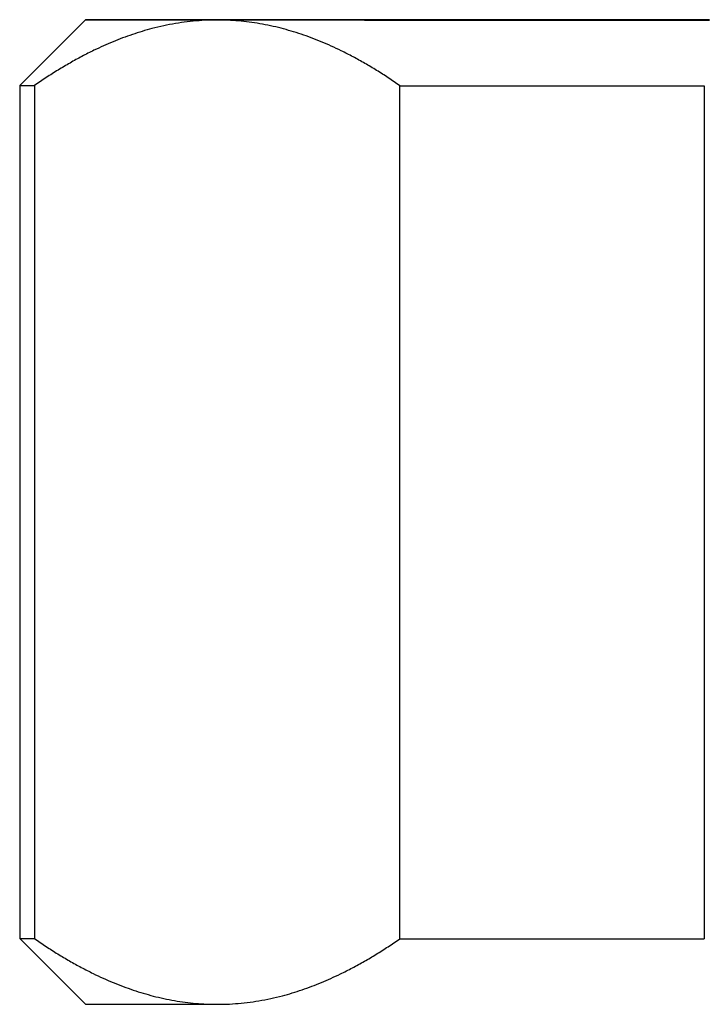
# Model space of a CAD drawing. Header units: millimetres. Extents: x 8 to 656, y 12 to 357.
# Tile 13 of 53: x 236 to 246, y 110 to 125. Entities that reach past the tile are written whole.
import ezdxf

# ---------------------------------------------------------------- set-up
doc = ezdxf.new("R2010")
doc.units = ezdxf.units.MM

msp = doc.modelspace()

# ---------------------------------------------------------------- linework, layer by layer
at = {"color": 7, "linetype": 'Continuous', "lineweight": 30}
for p, q in [((236.614, 124.83), (235.614, 123.83)), ((235.614, 123.83), (235.614, 110.83)), ((235.839, 123.829), (235.839, 110.829)), ((241.407, 110.827), (241.407, 123.827)), ((246.046, 123.827), (246.046, 110.827)), ((235.614, 110.83), (236.614, 109.83))]:
    msp.add_line(p, q, dxfattribs=at)
at = {"color": 7, "linetype": 'Continuous', "lineweight": 30, "flags": 128}
for points in [[(238.623, 124.831), (238.526, 124.831), (238.431, 124.831), (238.339, 124.831), (238.248, 124.831), (238.16, 124.831), (238.075, 124.831), (237.991, 124.831), (237.91, 124.831), (237.832, 124.831), (237.755, 124.831), (237.681, 124.831), (237.61, 124.831), (237.541, 124.831), (237.474, 124.831), (237.41, 124.831), (237.348, 124.831), (237.288, 124.831), (237.231, 124.831), (237.177, 124.831), (237.125, 124.831), (237.075, 124.83), (237.028, 124.83), (236.983, 124.83), (236.941, 124.83), (236.902, 124.83), (236.865, 124.83), (236.83, 124.83), (236.798, 124.83), (236.769, 124.83), (236.742, 124.83), (236.718, 124.83), (236.696, 124.83), (236.676, 124.83), (236.66, 124.83), (236.646, 124.83), (236.634, 124.83), (236.625, 124.83), (236.619, 124.83), (236.615, 124.83), (236.614, 124.83), (236.615, 124.83), (236.619, 124.83), (236.625, 124.83), (236.634, 124.83), (236.646, 124.829), (236.66, 124.829), (236.676, 124.829), (236.696, 124.829), (236.718, 124.829), (236.742, 124.829), (236.769, 124.829), (236.798, 124.829), (236.83, 124.829), (236.865, 124.829), (236.902, 124.829), (236.941, 124.829), (236.983, 124.829), (237.028, 124.829), (237.075, 124.829), (237.125, 124.829), (237.177, 124.829), (237.231, 124.829), (237.288, 124.829), (237.348, 124.829), (237.41, 124.829), (237.474, 124.829), (237.541, 124.829), (237.61, 124.829), (237.681, 124.829), (237.755, 124.828), (237.832, 124.828), (237.91, 124.828), (237.991, 124.828), (238.075, 124.828), (238.16, 124.828), (238.248, 124.828), (238.339, 124.828), (238.431, 124.828), (238.526, 124.828), (238.623, 124.828)], [(246.123, 124.832), (245.802, 124.832), (245.485, 124.832), (245.172, 124.832), (244.864, 124.832), (244.56, 124.832), (244.261, 124.832), (243.967, 124.832), (243.678, 124.832), (243.395, 124.832), (243.118, 124.832), (242.846, 124.832), (242.58, 124.832), (242.321, 124.832), (242.068, 124.832), (241.821, 124.832), (241.581, 124.832), (241.348, 124.832), (241.122, 124.831), (240.903, 124.831), (240.692, 124.831), (240.488, 124.831), (240.292, 124.831), (240.103, 124.831), (239.922, 124.831), (239.75, 124.831), (239.585, 124.831), (239.429, 124.831), (239.281, 124.831), (239.141, 124.831), (239.01, 124.831), (238.888, 124.831), (238.774, 124.831), (238.67, 124.831), (238.574, 124.83), (238.487, 124.83), (238.409, 124.83), (238.34, 124.83), (238.28, 124.83), (238.229, 124.83), (238.188, 124.83), (238.155, 124.83), (238.132, 124.83), (238.118, 124.83), (238.114, 124.83), (238.118, 124.83), (238.132, 124.83), (238.155, 124.829), (238.188, 124.829), (238.229, 124.829), (238.28, 124.829), (238.34, 124.829), (238.409, 124.829), (238.487, 124.829), (238.574, 124.829), (238.67, 124.829), (238.774, 124.829), (238.888, 124.829), (239.01, 124.829), (239.141, 124.829), (239.281, 124.829), (239.429, 124.828), (239.585, 124.828), (239.75, 124.828), (239.922, 124.828), (240.103, 124.828), (240.292, 124.828), (240.488, 124.828), (240.692, 124.828), (240.903, 124.828), (241.122, 124.828), (241.348, 124.828), (241.581, 124.828), (241.821, 124.828), (242.068, 124.828), (242.321, 124.828), (242.58, 124.828), (242.846, 124.828), (243.118, 124.827), (243.395, 124.827), (243.678, 124.827), (243.967, 124.827), (244.261, 124.827), (244.56, 124.827), (244.864, 124.827), (245.172, 124.827), (245.485, 124.827), (245.802, 124.827), (246.123, 124.827)], [(246.055, 124.833), (245.873, 124.833), (245.692, 124.833), (245.513, 124.833), (245.334, 124.833), (245.156, 124.833), (244.979, 124.833), (244.804, 124.833), (244.629, 124.833), (244.456, 124.832), (244.284, 124.832), (244.114, 124.832), (243.944, 124.832), (243.776, 124.832), (243.609, 124.832), (243.444, 124.832), (243.28, 124.832), (243.117, 124.832), (242.956, 124.832), (242.797, 124.832), (242.639, 124.832), (242.482, 124.832), (242.327, 124.832), (242.174, 124.832), (242.022, 124.832), (241.872, 124.832), (241.723, 124.832), (241.577, 124.832), (241.432, 124.832), (241.288, 124.832), (241.147, 124.832), (241.007, 124.832), (240.869, 124.832), (240.733, 124.832), (240.599, 124.832), (240.466, 124.832), (240.336, 124.832), (240.207, 124.832), (240.081, 124.832), (239.956, 124.832), (239.834, 124.832), (239.713, 124.832), (239.595, 124.832), (239.478, 124.832), (239.364, 124.832), (239.252, 124.831), (239.142, 124.831), (239.034, 124.831), (238.928, 124.831), (238.824, 124.831), (238.722, 124.831), (238.623, 124.831)], [(238.623, 124.828), (238.722, 124.828), (238.824, 124.828), (238.928, 124.828), (239.034, 124.828), (239.142, 124.828), (239.252, 124.828), (239.364, 124.828), (239.478, 124.828), (239.595, 124.828), (239.713, 124.828), (239.834, 124.828), (239.956, 124.828), (240.081, 124.828), (240.207, 124.828), (240.336, 124.828), (240.466, 124.828), (240.599, 124.828), (240.733, 124.828), (240.869, 124.827), (241.007, 124.827), (241.147, 124.827), (241.288, 124.827), (241.432, 124.827), (241.577, 124.827), (241.723, 124.827), (241.872, 124.827), (242.022, 124.827), (242.174, 124.827), (242.327, 124.827), (242.482, 124.827), (242.639, 124.827), (242.797, 124.827), (242.956, 124.827), (243.117, 124.827), (243.28, 124.827), (243.444, 124.827), (243.609, 124.827), (243.776, 124.827), (243.944, 124.827), (244.114, 124.827), (244.284, 124.827), (244.456, 124.827), (244.629, 124.827), (244.804, 124.827), (244.979, 124.827), (245.156, 124.827), (245.334, 124.827), (245.513, 124.827), (245.692, 124.827), (245.873, 124.827), (246.055, 124.827)], [(235.614, 123.83), (235.614, 123.83), (235.615, 123.83), (235.619, 123.83), (235.626, 123.83), (235.635, 123.83), (235.647, 123.829), (235.662, 123.829), (235.679, 123.829), (235.699, 123.829), (235.722, 123.829), (235.747, 123.829), (235.775, 123.829), (235.806, 123.829), (235.839, 123.829)], [(241.407, 123.827), (241.567, 123.827), (241.729, 123.827), (241.893, 123.827), (242.058, 123.827), (242.225, 123.827), (242.393, 123.827), (242.563, 123.827), (242.735, 123.827), (242.908, 123.827), (243.082, 123.827), (243.258, 123.827), (243.435, 123.827), (243.614, 123.827), (243.793, 123.827), (243.975, 123.827), (244.157, 123.827), (244.341, 123.827), (244.526, 123.827), (244.712, 123.827), (244.899, 123.827), (245.088, 123.827), (245.277, 123.827), (245.468, 123.827), (245.66, 123.827), (245.852, 123.827), (246.046, 123.827)], [(241.407, 110.827), (241.567, 110.827), (241.729, 110.827), (241.893, 110.827), (242.058, 110.827), (242.225, 110.827), (242.393, 110.827), (242.563, 110.827), (242.735, 110.827), (242.908, 110.827), (243.082, 110.827), (243.258, 110.827), (243.435, 110.827), (243.614, 110.827), (243.793, 110.827), (243.975, 110.827), (244.157, 110.827), (244.341, 110.827), (244.526, 110.827), (244.712, 110.827), (244.899, 110.827), (245.088, 110.827), (245.277, 110.827), (245.468, 110.827), (245.66, 110.827), (245.852, 110.827), (246.046, 110.827)], [(236.614, 109.83), (236.615, 109.83), (236.619, 109.83), (236.625, 109.83), (236.634, 109.83), (236.646, 109.829), (236.66, 109.829), (236.676, 109.829), (236.696, 109.829), (236.718, 109.829), (236.742, 109.829), (236.769, 109.829), (236.798, 109.829), (236.83, 109.829), (236.865, 109.829), (236.902, 109.829), (236.941, 109.829), (236.983, 109.829), (237.028, 109.829), (237.075, 109.829), (237.125, 109.829), (237.177, 109.829), (237.231, 109.829), (237.288, 109.829), (237.348, 109.829), (237.41, 109.829), (237.474, 109.829), (237.541, 109.829), (237.61, 109.829), (237.681, 109.829), (237.755, 109.828), (237.832, 109.828), (237.91, 109.828), (237.991, 109.828), (238.075, 109.828), (238.16, 109.828), (238.248, 109.828), (238.339, 109.828), (238.431, 109.828), (238.526, 109.828), (238.623, 109.828)]]:
    msp.add_lwpolyline(points, dxfattribs=at)
at = {"color": 7, "linetype": 'Continuous', "lineweight": 30}
msp.add_arc((235.819, 147.778), 36.949, 269.6814, 270.0314, dxfattribs=at)
for points, knots in [([(238.623, 124.828), (238.591, 124.828), (238.499, 124.827), (238.346, 124.819), (238.167, 124.802), (237.987, 124.776), (237.808, 124.741), (237.639, 124.701), (237.48, 124.656), (237.33, 124.608), (237.182, 124.555), (237.036, 124.497), (236.89, 124.434), (236.732, 124.361), (236.562, 124.274), (236.38, 124.174), (236.199, 124.066), (236.018, 123.952), (235.899, 123.87), (235.839, 123.829)], [0, 0, 0, 0, 0.034083, 0.097391, 0.160725, 0.224069, 0.287405, 0.350714, 0.403934, 0.457159, 0.510379, 0.562664, 0.614953, 0.667239, 0.733776, 0.800332, 0.866897, 0.933458, 1, 1, 1, 1]), ([(241.407, 123.827), (241.348, 123.867), (241.231, 123.948), (241.053, 124.061), (240.874, 124.168), (240.694, 124.267), (240.523, 124.355), (240.361, 124.431), (240.209, 124.497), (240.056, 124.557), (239.903, 124.612), (239.75, 124.66), (239.594, 124.704), (239.435, 124.741), (239.273, 124.773), (239.111, 124.797), (238.949, 124.815), (238.786, 124.826), (238.677, 124.827), (238.623, 124.828)], [0, 0, 0, 0, 0.065617, 0.131251, 0.19689, 0.26252, 0.328133, 0.383157, 0.438186, 0.49321, 0.547623, 0.602041, 0.656453, 0.71369, 0.770953, 0.828229, 0.885504, 0.942765, 1, 1, 1, 1]), ([(235.839, 110.829), (235.898, 110.789), (236.016, 110.708), (236.194, 110.595), (236.372, 110.489), (236.552, 110.389), (236.723, 110.302), (236.885, 110.225), (237.038, 110.159), (237.191, 110.099), (237.344, 110.044), (237.496, 109.996), (237.652, 109.953), (237.811, 109.915), (237.973, 109.884), (238.135, 109.859), (238.298, 109.841), (238.461, 109.83), (238.569, 109.829), (238.623, 109.828)], [0, 0, 0, 0, 0.065617, 0.131251, 0.19689, 0.26252, 0.328133, 0.383157, 0.438186, 0.49321, 0.547623, 0.602041, 0.656453, 0.71369, 0.770953, 0.828229, 0.885504, 0.942765, 1, 1, 1, 1]), ([(238.623, 109.828), (238.655, 109.828), (238.748, 109.829), (238.9, 109.837), (239.08, 109.854), (239.259, 109.88), (239.438, 109.915), (239.608, 109.955), (239.767, 110), (239.916, 110.048), (240.064, 110.101), (240.211, 110.159), (240.356, 110.222), (240.514, 110.296), (240.684, 110.382), (240.866, 110.483), (241.048, 110.59), (241.228, 110.705), (241.347, 110.786), (241.407, 110.827)], [0, 0, 0, 0, 0.034083, 0.097391, 0.160725, 0.224069, 0.287405, 0.350714, 0.403934, 0.457159, 0.510379, 0.562664, 0.614953, 0.667239, 0.733776, 0.800332, 0.866897, 0.933458, 1, 1, 1, 1])]:
    msp.add_open_spline(points, degree=3, knots=knots, dxfattribs=at)

doc.saveas('drawing.dxf')
